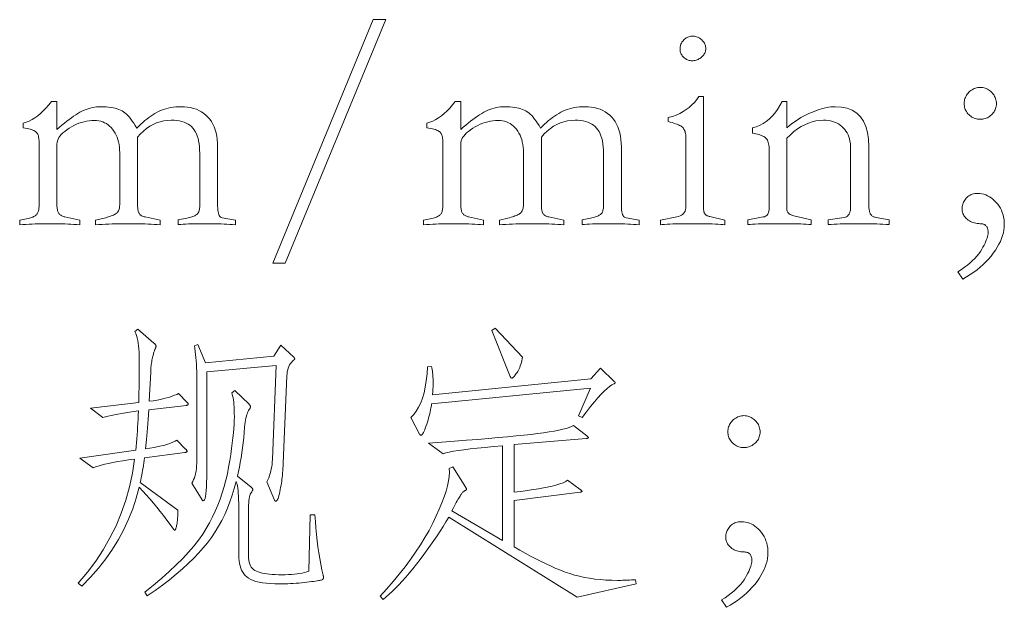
# Model space of a CAD drawing. Extents: x 0 to 1189, y 0 to 841.
# Tile 68 of 132: x 215 to 233, y 69 to 80. Entities that reach past the tile are written whole.
import ezdxf

# ---------------------------------------------------------------- set-up
doc = ezdxf.new("R2010")
doc.units = 0

msp = doc.modelspace()

# ---------------------------------------------------------------- linework, layer by layer
at = {"color": 7, "lineweight": 13}
for points in [[(221.571, 79.572), (221.798, 79.572), (219.982, 75.185), (219.76, 75.185)], [(227.32, 79.276), (227.338, 79.275), (227.355, 79.273), (227.372, 79.27), (227.389, 79.265), (227.406, 79.259), (227.422, 79.251), (227.438, 79.242), (227.453, 79.232), (227.468, 79.22), (227.483, 79.207), (227.497, 79.193), (227.51, 79.179), (227.521, 79.164), (227.531, 79.149), (227.539, 79.133), (227.546, 79.117), (227.551, 79.101), (227.554, 79.084), (227.557, 79.067), (227.557, 79.049), (227.557, 79.032), (227.554, 79.016), (227.55, 79), (227.545, 78.984), (227.538, 78.969), (227.53, 78.954), (227.52, 78.94), (227.508, 78.926), (227.495, 78.912), (227.481, 78.899), (227.465, 78.886), (227.449, 78.875), (227.433, 78.865), (227.417, 78.856), (227.4, 78.849), (227.382, 78.843), (227.365, 78.839), (227.346, 78.835), (227.328, 78.833), (227.309, 78.833), (227.292, 78.833), (227.274, 78.835), (227.258, 78.838), (227.242, 78.843), (227.226, 78.848), (227.211, 78.855), (227.196, 78.864), (227.183, 78.873), (227.169, 78.884), (227.156, 78.896), (227.144, 78.909), (227.133, 78.922), (227.124, 78.936), (227.116, 78.951), (227.109, 78.966), (227.103, 78.981), (227.098, 78.998), (227.095, 79.014), (227.093, 79.031), (227.093, 79.049), (227.093, 79.067), (227.096, 79.084), (227.099, 79.101), (227.104, 79.117), (227.11, 79.133), (227.117, 79.149), (227.126, 79.164), (227.137, 79.179), (227.148, 79.193), (227.161, 79.207), (227.175, 79.22), (227.19, 79.232), (227.204, 79.242), (227.22, 79.251), (227.235, 79.259), (227.251, 79.265), (227.268, 79.27), (227.285, 79.273), (227.302, 79.275)], [(227.9, 75.876), (227.865, 75.88), (227.825, 75.884), (227.779, 75.887), (227.729, 75.89), (227.673, 75.892), (227.613, 75.894), (227.547, 75.896), (227.476, 75.897), (227.401, 75.897), (227.32, 75.897), (227.239, 75.897), (227.163, 75.897), (227.092, 75.896), (227.027, 75.894), (226.966, 75.892), (226.911, 75.89), (226.86, 75.887), (226.815, 75.884), (226.774, 75.88), (226.739, 75.876), (226.739, 75.961), (227.035, 76.019), (227.066, 76.026), (227.094, 76.037), (227.118, 76.049), (227.139, 76.064), (227.157, 76.082), (227.172, 76.102), (227.184, 76.125), (227.192, 76.151), (227.197, 76.178), (227.198, 76.209), (227.198, 77.449), (227.198, 77.474), (227.196, 77.497), (227.193, 77.519), (227.188, 77.54), (227.183, 77.559), (227.176, 77.577), (227.167, 77.593), (227.158, 77.608), (227.147, 77.622), (227.135, 77.634), (227.121, 77.646), (227.105, 77.657), (227.086, 77.668), (227.064, 77.678), (227.04, 77.688), (227.013, 77.698), (226.984, 77.708), (226.953, 77.717), (226.918, 77.726), (226.882, 77.735), (226.882, 77.808), (226.955, 77.829), (227.023, 77.854), (227.088, 77.883), (227.149, 77.915), (227.206, 77.951), (227.259, 77.991), (227.308, 78.035), (227.353, 78.082), (227.394, 78.133), (227.431, 78.189), (227.515, 78.189), (227.515, 76.193), (227.515, 76.178), (227.516, 76.163), (227.517, 76.149), (227.519, 76.136), (227.521, 76.124), (227.524, 76.113), (227.527, 76.103), (227.53, 76.093), (227.534, 76.085), (227.539, 76.077), (227.544, 76.07), (227.55, 76.063), (227.557, 76.057), (227.565, 76.051), (227.574, 76.045), (227.584, 76.04), (227.594, 76.036), (227.606, 76.031), (227.618, 76.028), (227.631, 76.024), (227.9, 75.961)], [(232.499, 78.352), (232.521, 78.351), (232.544, 78.349), (232.566, 78.344), (232.587, 78.338), (232.607, 78.33), (232.627, 78.321), (232.647, 78.31), (232.666, 78.296), (232.684, 78.282), (232.702, 78.265), (232.718, 78.247), (232.733, 78.229), (232.746, 78.21), (232.757, 78.19), (232.767, 78.17), (232.775, 78.149), (232.781, 78.128), (232.785, 78.105), (232.788, 78.083), (232.789, 78.059), (232.788, 78.036), (232.785, 78.013), (232.781, 77.991), (232.775, 77.97), (232.767, 77.95), (232.757, 77.93), (232.746, 77.911), (232.733, 77.893), (232.718, 77.875), (232.702, 77.859), (232.684, 77.843), (232.666, 77.829), (232.647, 77.817), (232.627, 77.806), (232.607, 77.797), (232.586, 77.79), (232.564, 77.784), (232.542, 77.78), (232.519, 77.778), (232.496, 77.777), (232.472, 77.778), (232.45, 77.78), (232.428, 77.784), (232.406, 77.79), (232.386, 77.798), (232.366, 77.807), (232.346, 77.818), (232.328, 77.831), (232.31, 77.845), (232.293, 77.861), (232.277, 77.878), (232.262, 77.896), (232.25, 77.915), (232.239, 77.934), (232.229, 77.954), (232.222, 77.974), (232.216, 77.995), (232.212, 78.017), (232.209, 78.039), (232.208, 78.062), (232.209, 78.085), (232.212, 78.107), (232.216, 78.129), (232.222, 78.15), (232.23, 78.171), (232.24, 78.191), (232.251, 78.21), (232.264, 78.229), (232.279, 78.247), (232.295, 78.265), (232.313, 78.282), (232.331, 78.296), (232.35, 78.31), (232.37, 78.321), (232.39, 78.33), (232.41, 78.338), (232.431, 78.344), (232.453, 78.349), (232.476, 78.351)], [(218.06, 75.966), (218.213, 75.998), (218.238, 76.003), (218.261, 76.009), (218.283, 76.015), (218.303, 76.021), (218.322, 76.027), (218.339, 76.034), (218.355, 76.041), (218.369, 76.048), (218.382, 76.056), (218.393, 76.064), (218.403, 76.072), (218.412, 76.083), (218.42, 76.094), (218.427, 76.108), (218.433, 76.122), (218.437, 76.139), (218.441, 76.157), (218.444, 76.176), (218.445, 76.197), (218.446, 76.219), (218.446, 77.164), (218.444, 77.225), (218.441, 77.282), (218.435, 77.336), (218.426, 77.387), (218.415, 77.434), (218.401, 77.477), (218.385, 77.518), (218.366, 77.555), (218.345, 77.588), (218.322, 77.618), (218.295, 77.645), (218.266, 77.67), (218.235, 77.691), (218.2, 77.71), (218.163, 77.725), (218.122, 77.738), (218.079, 77.748), (218.034, 77.755), (217.985, 77.76), (217.934, 77.761), (217.865, 77.758), (217.798, 77.749), (217.733, 77.733), (217.669, 77.712), (217.608, 77.684), (217.548, 77.651), (217.49, 77.611), (217.434, 77.565), (217.379, 77.513), (217.327, 77.455), (217.327, 76.262), (217.327, 76.24), (217.327, 76.22), (217.328, 76.2), (217.33, 76.182), (217.332, 76.165), (217.334, 76.149), (217.337, 76.134), (217.34, 76.12), (217.344, 76.107), (217.348, 76.095), (217.353, 76.085), (217.359, 76.075), (217.367, 76.065), (217.376, 76.057), (217.387, 76.049), (217.4, 76.041), (217.413, 76.035), (217.429, 76.029), (217.446, 76.023), (217.464, 76.019), (217.733, 75.961), (217.733, 75.876), (217.68, 75.88), (217.626, 75.884), (217.572, 75.887), (217.517, 75.89), (217.461, 75.892), (217.405, 75.894), (217.348, 75.896), (217.29, 75.897), (217.232, 75.897), (217.173, 75.897), (217.111, 75.897), (217.05, 75.897), (216.988, 75.896), (216.928, 75.894), (216.867, 75.892), (216.807, 75.89), (216.748, 75.887), (216.689, 75.884), (216.63, 75.88), (216.572, 75.876), (216.572, 75.961), (216.725, 75.998), (216.753, 76.005), (216.781, 76.013), (216.806, 76.021), (216.83, 76.029), (216.852, 76.037), (216.873, 76.045), (216.892, 76.053), (216.909, 76.062), (216.925, 76.071), (216.939, 76.08), (216.951, 76.089), (216.962, 76.1), (216.972, 76.112), (216.981, 76.126), (216.988, 76.141), (216.994, 76.157), (216.999, 76.175), (217.002, 76.194), (217.004, 76.214), (217.005, 76.235), (217.005, 77.175), (217.003, 77.227), (216.999, 77.276), (216.993, 77.324), (216.984, 77.369), (216.973, 77.413), (216.959, 77.454), (216.942, 77.493), (216.923, 77.53), (216.902, 77.565), (216.878, 77.597), (216.852, 77.627), (216.824, 77.654), (216.795, 77.678), (216.765, 77.699), (216.733, 77.716), (216.699, 77.73), (216.664, 77.741), (216.628, 77.749), (216.59, 77.754), (216.551, 77.756), (216.503, 77.754), (216.456, 77.75), (216.41, 77.743), (216.363, 77.733), (216.318, 77.721), (216.272, 77.705), (216.227, 77.687), (216.182, 77.666), (216.138, 77.642), (216.094, 77.616), (216.052, 77.588), (216.015, 77.56), (215.982, 77.532), (215.954, 77.503), (215.93, 77.475), (215.91, 77.447), (215.895, 77.419), (215.884, 77.39), (215.877, 77.362), (215.875, 77.333), (215.875, 76.256), (215.875, 76.232), (215.876, 76.209), (215.878, 76.188), (215.88, 76.168), (215.883, 76.15), (215.887, 76.133), (215.892, 76.118), (215.897, 76.104), (215.903, 76.092), (215.909, 76.082), (215.916, 76.073), (215.924, 76.064), (215.933, 76.057), (215.943, 76.049), (215.953, 76.043), (215.965, 76.037), (215.977, 76.031), (215.989, 76.026), (216.003, 76.022), (216.017, 76.019), (216.287, 75.961), (216.287, 75.876), (216.234, 75.88), (216.181, 75.884), (216.128, 75.887), (216.075, 75.89), (216.023, 75.892), (215.97, 75.894), (215.917, 75.896), (215.864, 75.897), (215.811, 75.897), (215.759, 75.897), (215.704, 75.897), (215.649, 75.897), (215.594, 75.896), (215.538, 75.894), (215.483, 75.892), (215.427, 75.89), (215.372, 75.887), (215.316, 75.884), (215.26, 75.88), (215.204, 75.876), (215.204, 75.961), (215.357, 75.992), (215.38, 75.998), (215.401, 76.004), (215.42, 76.01), (215.438, 76.017), (215.454, 76.024), (215.469, 76.032), (215.483, 76.04), (215.494, 76.048), (215.505, 76.057), (215.513, 76.066), (215.521, 76.076), (215.527, 76.088), (215.533, 76.101), (215.539, 76.115), (215.543, 76.13), (215.546, 76.146), (215.549, 76.164), (215.551, 76.183), (215.552, 76.203), (215.553, 76.225), (215.553, 77.365), (215.552, 77.391), (215.551, 77.415), (215.548, 77.437), (215.545, 77.457), (215.54, 77.477), (215.535, 77.494), (215.528, 77.51), (215.521, 77.524), (215.512, 77.536), (215.503, 77.547), (215.491, 77.557), (215.477, 77.566), (215.46, 77.575), (215.441, 77.583), (215.419, 77.591), (215.394, 77.599), (215.366, 77.606), (215.336, 77.612), (215.303, 77.618), (215.268, 77.624), (215.268, 77.708), (215.321, 77.724), (215.374, 77.746), (215.426, 77.772), (215.478, 77.804), (215.529, 77.84), (215.579, 77.882), (215.629, 77.928), (215.678, 77.98), (215.727, 78.037), (215.775, 78.099), (215.875, 78.099), (215.875, 77.592), (215.921, 77.633), (215.966, 77.672), (216.01, 77.709), (216.053, 77.743), (216.095, 77.775), (216.135, 77.805), (216.175, 77.833), (216.214, 77.859), (216.252, 77.882), (216.289, 77.903), (216.326, 77.923), (216.363, 77.94), (216.4, 77.955), (216.437, 77.968), (216.475, 77.979), (216.513, 77.988), (216.551, 77.995), (216.589, 78), (216.628, 78.003), (216.667, 78.004), (216.715, 78.003), (216.761, 78.001), (216.805, 77.997), (216.847, 77.992), (216.886, 77.985), (216.923, 77.977), (216.957, 77.968), (216.989, 77.956), (217.019, 77.944), (217.047, 77.93), (217.073, 77.913), (217.1, 77.894), (217.126, 77.871), (217.152, 77.845), (217.179, 77.815), (217.205, 77.782), (217.232, 77.746), (217.258, 77.707), (217.284, 77.664), (217.311, 77.618), (217.347, 77.655), (217.383, 77.689), (217.419, 77.722), (217.456, 77.753), (217.492, 77.782), (217.529, 77.81), (217.566, 77.836), (217.603, 77.86), (217.64, 77.883), (217.678, 77.903), (217.716, 77.923), (217.755, 77.94), (217.795, 77.955), (217.836, 77.968), (217.879, 77.979), (217.922, 77.988), (217.967, 77.995), (218.013, 78), (218.06, 78.003), (218.108, 78.004), (218.169, 78.002), (218.227, 77.996), (218.282, 77.987), (218.335, 77.974), (218.385, 77.957), (218.432, 77.936), (218.477, 77.912), (218.518, 77.884), (218.557, 77.852), (218.594, 77.816), (218.627, 77.777), (218.656, 77.735), (218.682, 77.689), (218.705, 77.641), (218.724, 77.589), (218.74, 77.534), (218.752, 77.475), (218.761, 77.413), (218.766, 77.349), (218.768, 77.281), (218.768, 76.214), (218.769, 76.177), (218.771, 76.143), (218.775, 76.113), (218.781, 76.087), (218.789, 76.064), (218.798, 76.044), (218.809, 76.029), (218.822, 76.017), (218.836, 76.008), (218.852, 76.003), (219.09, 75.961), (219.09, 75.876), (219.037, 75.88), (218.985, 75.884), (218.934, 75.887), (218.883, 75.89), (218.832, 75.892), (218.783, 75.894), (218.733, 75.896), (218.684, 75.897), (218.636, 75.897), (218.588, 75.897), (218.526, 75.897), (218.466, 75.897), (218.408, 75.896), (218.352, 75.895), (218.298, 75.893), (218.246, 75.892), (218.197, 75.89), (218.149, 75.887), (218.104, 75.885), (218.06, 75.882)], [(225.33, 75.966), (225.483, 75.998), (225.507, 76.003), (225.53, 76.009), (225.552, 76.015), (225.572, 76.021), (225.591, 76.027), (225.608, 76.034), (225.624, 76.041), (225.638, 76.048), (225.651, 76.056), (225.662, 76.064), (225.672, 76.072), (225.681, 76.083), (225.689, 76.094), (225.696, 76.108), (225.702, 76.122), (225.706, 76.139), (225.71, 76.157), (225.713, 76.176), (225.714, 76.197), (225.715, 76.219), (225.715, 77.164), (225.714, 77.225), (225.71, 77.282), (225.704, 77.336), (225.695, 77.387), (225.684, 77.434), (225.67, 77.477), (225.654, 77.518), (225.636, 77.555), (225.614, 77.588), (225.591, 77.618), (225.565, 77.645), (225.536, 77.67), (225.504, 77.691), (225.469, 77.71), (225.432, 77.725), (225.392, 77.738), (225.349, 77.748), (225.303, 77.755), (225.254, 77.76), (225.203, 77.761), (225.134, 77.758), (225.067, 77.749), (225.002, 77.733), (224.939, 77.712), (224.877, 77.684), (224.817, 77.651), (224.759, 77.611), (224.703, 77.565), (224.648, 77.513), (224.596, 77.455), (224.596, 76.262), (224.596, 76.24), (224.597, 76.22), (224.598, 76.2), (224.599, 76.182), (224.601, 76.165), (224.603, 76.149), (224.606, 76.134), (224.609, 76.12), (224.613, 76.107), (224.617, 76.095), (224.622, 76.085), (224.628, 76.075), (224.636, 76.065), (224.646, 76.057), (224.656, 76.049), (224.669, 76.041), (224.683, 76.035), (224.698, 76.029), (224.715, 76.023), (224.733, 76.019), (225.002, 75.961), (225.002, 75.876), (224.949, 75.88), (224.895, 75.884), (224.841, 75.887), (224.786, 75.89), (224.73, 75.892), (224.674, 75.894), (224.617, 75.896), (224.56, 75.897), (224.501, 75.897), (224.443, 75.897), (224.381, 75.897), (224.319, 75.897), (224.258, 75.896), (224.197, 75.894), (224.137, 75.892), (224.077, 75.89), (224.017, 75.887), (223.958, 75.884), (223.899, 75.88), (223.841, 75.876), (223.841, 75.961), (223.994, 75.998), (224.023, 76.005), (224.05, 76.013), (224.075, 76.021), (224.099, 76.029), (224.121, 76.037), (224.142, 76.045), (224.161, 76.053), (224.178, 76.062), (224.194, 76.071), (224.208, 76.08), (224.22, 76.089), (224.232, 76.1), (224.241, 76.112), (224.25, 76.126), (224.257, 76.141), (224.263, 76.157), (224.268, 76.175), (224.271, 76.194), (224.273, 76.214), (224.274, 76.235), (224.274, 77.175), (224.273, 77.227), (224.269, 77.276), (224.262, 77.324), (224.253, 77.369), (224.242, 77.413), (224.228, 77.454), (224.212, 77.493), (224.193, 77.53), (224.171, 77.565), (224.147, 77.597), (224.121, 77.627), (224.093, 77.654), (224.064, 77.678), (224.034, 77.699), (224.002, 77.716), (223.968, 77.73), (223.933, 77.741), (223.897, 77.749), (223.859, 77.754), (223.82, 77.756), (223.772, 77.754), (223.725, 77.75), (223.679, 77.743), (223.633, 77.733), (223.587, 77.721), (223.541, 77.705), (223.496, 77.687), (223.451, 77.666), (223.407, 77.642), (223.363, 77.616), (223.321, 77.588), (223.284, 77.56), (223.251, 77.532), (223.223, 77.503), (223.199, 77.475), (223.179, 77.447), (223.164, 77.419), (223.153, 77.39), (223.146, 77.362), (223.144, 77.333), (223.144, 76.256), (223.144, 76.232), (223.145, 76.209), (223.147, 76.188), (223.15, 76.168), (223.153, 76.15), (223.156, 76.133), (223.161, 76.118), (223.166, 76.104), (223.172, 76.092), (223.178, 76.082), (223.186, 76.073), (223.194, 76.064), (223.203, 76.057), (223.212, 76.049), (223.223, 76.043), (223.234, 76.037), (223.246, 76.031), (223.259, 76.026), (223.272, 76.022), (223.287, 76.019), (223.556, 75.961), (223.556, 75.876), (223.503, 75.88), (223.45, 75.884), (223.397, 75.887), (223.345, 75.89), (223.292, 75.892), (223.239, 75.894), (223.186, 75.896), (223.133, 75.897), (223.081, 75.897), (223.028, 75.897), (222.973, 75.897), (222.918, 75.897), (222.863, 75.896), (222.807, 75.894), (222.752, 75.892), (222.697, 75.89), (222.641, 75.887), (222.585, 75.884), (222.53, 75.88), (222.474, 75.876), (222.474, 75.961), (222.627, 75.992), (222.649, 75.998), (222.67, 76.004), (222.689, 76.01), (222.707, 76.017), (222.724, 76.024), (222.739, 76.032), (222.752, 76.04), (222.764, 76.048), (222.774, 76.057), (222.782, 76.066), (222.79, 76.076), (222.797, 76.088), (222.803, 76.101), (222.808, 76.115), (222.812, 76.13), (222.816, 76.146), (222.818, 76.164), (222.82, 76.183), (222.822, 76.203), (222.822, 76.225), (222.822, 77.365), (222.822, 77.391), (222.82, 77.415), (222.818, 77.437), (222.814, 77.457), (222.809, 77.477), (222.804, 77.494), (222.797, 77.51), (222.79, 77.524), (222.781, 77.536), (222.772, 77.547), (222.76, 77.557), (222.746, 77.566), (222.73, 77.575), (222.71, 77.583), (222.688, 77.591), (222.663, 77.599), (222.636, 77.606), (222.605, 77.612), (222.573, 77.618), (222.537, 77.624), (222.537, 77.708), (222.59, 77.724), (222.643, 77.746), (222.696, 77.772), (222.747, 77.804), (222.798, 77.84), (222.849, 77.882), (222.898, 77.928), (222.947, 77.98), (222.996, 78.037), (223.044, 78.099), (223.144, 78.099), (223.144, 77.592), (223.19, 77.633), (223.235, 77.672), (223.279, 77.709), (223.322, 77.743), (223.364, 77.775), (223.405, 77.805), (223.445, 77.833), (223.484, 77.859), (223.522, 77.882), (223.558, 77.903), (223.595, 77.923), (223.632, 77.94), (223.669, 77.955), (223.706, 77.968), (223.744, 77.979), (223.782, 77.988), (223.82, 77.995), (223.858, 78), (223.897, 78.003), (223.936, 78.004), (223.984, 78.003), (224.031, 78.001), (224.074, 77.997), (224.116, 77.992), (224.155, 77.985), (224.192, 77.977), (224.226, 77.968), (224.259, 77.956), (224.288, 77.944), (224.316, 77.93), (224.342, 77.913), (224.369, 77.894), (224.395, 77.871), (224.422, 77.845), (224.448, 77.815), (224.474, 77.782), (224.501, 77.746), (224.527, 77.707), (224.554, 77.664), (224.58, 77.618), (224.616, 77.655), (224.652, 77.689), (224.688, 77.722), (224.725, 77.753), (224.761, 77.782), (224.798, 77.81), (224.835, 77.836), (224.872, 77.86), (224.909, 77.883), (224.947, 77.903), (224.985, 77.923), (225.024, 77.94), (225.064, 77.955), (225.106, 77.968), (225.148, 77.979), (225.192, 77.988), (225.236, 77.995), (225.282, 78), (225.329, 78.003), (225.377, 78.004), (225.438, 78.002), (225.496, 77.996), (225.552, 77.987), (225.604, 77.974), (225.654, 77.957), (225.701, 77.936), (225.746, 77.912), (225.788, 77.884), (225.827, 77.852), (225.863, 77.816), (225.896, 77.777), (225.925, 77.735), (225.952, 77.689), (225.974, 77.641), (225.993, 77.589), (226.009, 77.534), (226.021, 77.475), (226.03, 77.413), (226.035, 77.349), (226.037, 77.281), (226.037, 76.214), (226.038, 76.177), (226.04, 76.143), (226.045, 76.113), (226.05, 76.087), (226.058, 76.064), (226.067, 76.044), (226.078, 76.029), (226.091, 76.017), (226.105, 76.008), (226.121, 76.003), (226.359, 75.961), (226.359, 75.876), (226.306, 75.88), (226.254, 75.884), (226.203, 75.887), (226.152, 75.89), (226.102, 75.892), (226.052, 75.894), (226.002, 75.896), (225.954, 75.897), (225.905, 75.897), (225.857, 75.897), (225.795, 75.897), (225.735, 75.897), (225.677, 75.896), (225.621, 75.895), (225.567, 75.893), (225.515, 75.892), (225.466, 75.89), (225.418, 75.887), (225.373, 75.885), (225.33, 75.882)], [(230.857, 75.882), (230.802, 75.885), (230.747, 75.887), (230.692, 75.89), (230.637, 75.892), (230.582, 75.893), (230.527, 75.895), (230.472, 75.896), (230.418, 75.897), (230.363, 75.897), (230.308, 75.897), (230.253, 75.897), (230.198, 75.897), (230.143, 75.896), (230.088, 75.895), (230.033, 75.893), (229.978, 75.892), (229.923, 75.89), (229.868, 75.887), (229.814, 75.885), (229.759, 75.882), (229.759, 75.966), (230.049, 76.008), (230.071, 76.013), (230.091, 76.022), (230.108, 76.033), (230.123, 76.049), (230.136, 76.068), (230.147, 76.09), (230.155, 76.116), (230.161, 76.145), (230.164, 76.178), (230.165, 76.214), (230.165, 77.254), (230.164, 77.3), (230.16, 77.343), (230.153, 77.385), (230.144, 77.425), (230.132, 77.463), (230.118, 77.499), (230.1, 77.533), (230.081, 77.565), (230.058, 77.595), (230.033, 77.624), (230.006, 77.65), (229.977, 77.673), (229.945, 77.694), (229.912, 77.712), (229.877, 77.727), (229.841, 77.739), (229.802, 77.749), (229.761, 77.755), (229.719, 77.76), (229.674, 77.761), (229.607, 77.758), (229.54, 77.748), (229.473, 77.732), (229.406, 77.709), (229.34, 77.68), (229.274, 77.645), (229.209, 77.603), (229.144, 77.555), (229.079, 77.5), (229.014, 77.439), (229.014, 76.156), (229.016, 76.14), (229.019, 76.124), (229.026, 76.11), (229.035, 76.097), (229.046, 76.085), (229.06, 76.074), (229.076, 76.064), (229.095, 76.055), (229.117, 76.047), (229.141, 76.04), (229.452, 75.966), (229.452, 75.882), (229.412, 75.885), (229.367, 75.887), (229.319, 75.89), (229.268, 75.892), (229.212, 75.893), (229.153, 75.895), (229.091, 75.896), (229.025, 75.897), (228.956, 75.897), (228.882, 75.897), (228.809, 75.897), (228.74, 75.897), (228.674, 75.896), (228.611, 75.895), (228.552, 75.893), (228.497, 75.892), (228.446, 75.89), (228.398, 75.887), (228.353, 75.885), (228.312, 75.882), (228.312, 75.966), (228.592, 76.019), (228.612, 76.023), (228.63, 76.03), (228.646, 76.04), (228.66, 76.052), (228.671, 76.066), (228.681, 76.083), (228.688, 76.103), (228.693, 76.125), (228.697, 76.15), (228.698, 76.177), (228.698, 77.222), (228.697, 77.254), (228.695, 77.284), (228.692, 77.311), (228.687, 77.336), (228.681, 77.36), (228.674, 77.381), (228.665, 77.4), (228.655, 77.417), (228.644, 77.432), (228.632, 77.444), (228.617, 77.455), (228.601, 77.466), (228.583, 77.476), (228.562, 77.486), (228.54, 77.494), (228.515, 77.502), (228.489, 77.51), (228.46, 77.517), (228.429, 77.523), (228.397, 77.529), (228.397, 77.624), (228.463, 77.643), (228.526, 77.668), (228.587, 77.7), (228.644, 77.738), (228.699, 77.782), (228.751, 77.833), (228.8, 77.89), (228.846, 77.953), (228.889, 78.023), (228.93, 78.099), (229.014, 78.099), (229.014, 77.624), (229.055, 77.658), (229.096, 77.691), (229.138, 77.722), (229.182, 77.752), (229.225, 77.78), (229.27, 77.807), (229.316, 77.833), (229.362, 77.857), (229.41, 77.88), (229.458, 77.901), (229.506, 77.92), (229.553, 77.938), (229.598, 77.953), (229.643, 77.967), (229.686, 77.978), (229.728, 77.987), (229.769, 77.994), (229.809, 78), (229.848, 78.003), (229.885, 78.004), (230.001, 77.997), (230.104, 77.975), (230.195, 77.939), (230.274, 77.888), (230.341, 77.823), (230.395, 77.743), (230.438, 77.649), (230.468, 77.541), (230.486, 77.418), (230.492, 77.281), (230.492, 76.23), (230.493, 76.21), (230.494, 76.192), (230.495, 76.174), (230.497, 76.157), (230.499, 76.142), (230.502, 76.127), (230.505, 76.113), (230.509, 76.1), (230.514, 76.088), (230.519, 76.077), (230.525, 76.067), (230.532, 76.057), (230.539, 76.049), (230.548, 76.041), (230.558, 76.033), (230.57, 76.027), (230.582, 76.021), (230.595, 76.016), (230.609, 76.012), (230.624, 76.008), (230.857, 75.966)], [(232.097, 75.032), (232.158, 75.072), (232.214, 75.112), (232.267, 75.152), (232.315, 75.193), (232.36, 75.233), (232.401, 75.273), (232.438, 75.314), (232.471, 75.354), (232.5, 75.395), (232.525, 75.436), (232.547, 75.475), (232.567, 75.512), (232.584, 75.547), (232.599, 75.58), (232.612, 75.611), (232.622, 75.639), (232.631, 75.666), (232.636, 75.69), (232.64, 75.712), (232.641, 75.731), (232.641, 75.749), (232.639, 75.766), (232.637, 75.782), (232.635, 75.796), (232.631, 75.81), (232.627, 75.822), (232.622, 75.833), (232.616, 75.843), (232.609, 75.853), (232.601, 75.86), (232.593, 75.868), (232.585, 75.874), (232.576, 75.879), (232.566, 75.884), (232.556, 75.888), (232.545, 75.892), (232.534, 75.894), (232.523, 75.896), (232.511, 75.897), (232.499, 75.897), (232.47, 75.898), (232.443, 75.901), (232.417, 75.905), (232.393, 75.91), (232.368, 75.917), (232.346, 75.926), (232.324, 75.936), (232.303, 75.948), (232.283, 75.962), (232.264, 75.977), (232.246, 75.993), (232.23, 76.009), (232.216, 76.027), (232.204, 76.045), (232.194, 76.063), (232.186, 76.082), (232.18, 76.102), (232.175, 76.122), (232.172, 76.143), (232.171, 76.164), (232.172, 76.185), (232.174, 76.206), (232.178, 76.227), (232.183, 76.247), (232.19, 76.266), (232.198, 76.285), (232.207, 76.304), (232.219, 76.322), (232.231, 76.34), (232.245, 76.357), (232.26, 76.373), (232.277, 76.387), (232.295, 76.4), (232.314, 76.411), (232.334, 76.42), (232.355, 76.428), (232.377, 76.434), (232.401, 76.438), (232.425, 76.44), (232.451, 76.441), (232.489, 76.44), (232.525, 76.435), (232.561, 76.427), (232.596, 76.415), (232.63, 76.401), (232.663, 76.383), (232.695, 76.362), (232.726, 76.338), (232.757, 76.311), (232.786, 76.28), (232.814, 76.247), (232.838, 76.213), (232.86, 76.176), (232.879, 76.139), (232.895, 76.099), (232.908, 76.058), (232.918, 76.016), (232.926, 75.972), (232.93, 75.926), (232.931, 75.879), (232.929, 75.831), (232.923, 75.782), (232.914, 75.732), (232.9, 75.682), (232.882, 75.631), (232.86, 75.579), (232.834, 75.527), (232.805, 75.474), (232.771, 75.421), (232.733, 75.367), (232.692, 75.313), (232.648, 75.261), (232.601, 75.211), (232.55, 75.162), (232.497, 75.114), (232.44, 75.068), (232.38, 75.024), (232.317, 74.981), (232.251, 74.94), (232.182, 74.9)], [(218.219, 72.677), (218.223, 72.673), (218.226, 72.669), (218.229, 72.665), (218.232, 72.662), (218.235, 72.658), (218.236, 72.655), (218.238, 72.652), (218.239, 72.649), (218.24, 72.646), (218.24, 72.643), (218.24, 72.64), (218.239, 72.638), (218.237, 72.636), (218.235, 72.634), (218.232, 72.632), (218.228, 72.63), (218.224, 72.628), (218.22, 72.627), (218.214, 72.626), (218.208, 72.624), (217.527, 72.545), (217.522, 72.457), (217.516, 72.374), (217.511, 72.294), (217.505, 72.218), (217.499, 72.145), (217.494, 72.077), (217.488, 72.013), (217.482, 71.952), (217.475, 71.896), (217.469, 71.843), (217.55, 71.855), (217.625, 71.868), (217.695, 71.881), (217.76, 71.896), (217.819, 71.91), (217.873, 71.926), (217.921, 71.943), (217.964, 71.96), (218.002, 71.978), (218.034, 71.996), (218.192, 71.838), (218.197, 71.833), (218.202, 71.828), (218.206, 71.823), (218.209, 71.818), (218.212, 71.814), (218.214, 71.81), (218.216, 71.806), (218.218, 71.802), (218.218, 71.799), (218.219, 71.796), (218.218, 71.793), (218.217, 71.79), (218.215, 71.787), (218.212, 71.785), (218.208, 71.782), (218.204, 71.78), (218.198, 71.779), (218.192, 71.777), (218.184, 71.776), (218.176, 71.775), (217.453, 71.679), (217.447, 71.634), (217.44, 71.589), (217.433, 71.544), (217.425, 71.5), (217.418, 71.455), (217.41, 71.411), (217.401, 71.367), (217.392, 71.323), (217.383, 71.279), (217.374, 71.236), (218.05, 70.735), (218.051, 70.705), (218.051, 70.677), (218.051, 70.65), (218.05, 70.623), (218.048, 70.597), (218.047, 70.572), (218.044, 70.548), (218.041, 70.525), (218.038, 70.503), (218.034, 70.481), (218.03, 70.461), (218.026, 70.443), (218.022, 70.427), (218.018, 70.414), (218.015, 70.402), (218.011, 70.392), (218.008, 70.385), (218.005, 70.38), (218.002, 70.377), (218, 70.376), (217.997, 70.376), (217.994, 70.376), (217.991, 70.377), (217.989, 70.379), (217.986, 70.381), (217.983, 70.383), (217.98, 70.386), (217.977, 70.389), (217.974, 70.393), (217.971, 70.397), (217.913, 70.478), (217.855, 70.559), (217.795, 70.638), (217.735, 70.715), (217.674, 70.791), (217.611, 70.866), (217.548, 70.94), (217.484, 71.012), (217.419, 71.082), (217.353, 71.152), (217.302, 70.955), (217.239, 70.763), (217.165, 70.574), (217.079, 70.39), (216.982, 70.209), (216.873, 70.033), (216.753, 69.86), (216.621, 69.692), (216.478, 69.528), (216.324, 69.367), (216.26, 69.425), (216.423, 69.618), (216.573, 69.817), (216.708, 70.023), (216.83, 70.236), (216.939, 70.456), (217.033, 70.683), (217.114, 70.916), (217.181, 71.157), (217.234, 71.404), (217.274, 71.658), (217.165, 71.643), (217.063, 71.627), (216.97, 71.611), (216.884, 71.595), (216.805, 71.579), (216.735, 71.563), (216.672, 71.548), (216.617, 71.532), (216.569, 71.516), (216.529, 71.5), (216.287, 71.674), (217.295, 71.817), (217.301, 71.885), (217.307, 71.953), (217.312, 72.022), (217.318, 72.092), (217.323, 72.163), (217.327, 72.234), (217.331, 72.305), (217.335, 72.378), (217.339, 72.451), (217.342, 72.524), (217.26, 72.513), (217.182, 72.501), (217.108, 72.489), (217.037, 72.478), (216.972, 72.466), (216.91, 72.454), (216.852, 72.443), (216.798, 72.431), (216.749, 72.42), (216.704, 72.408), (216.482, 72.577), (217.348, 72.677), (217.35, 72.768), (217.351, 72.856), (217.353, 72.941), (217.354, 73.023), (217.356, 73.103), (217.357, 73.18), (217.357, 73.254), (217.358, 73.326), (217.358, 73.395), (217.358, 73.461), (217.357, 73.525), (217.355, 73.585), (217.351, 73.642), (217.346, 73.696), (217.338, 73.747), (217.33, 73.795), (217.319, 73.839), (217.308, 73.881), (217.294, 73.919), (217.279, 73.955), (217.332, 73.997), (217.622, 73.744), (217.629, 73.737), (217.635, 73.731), (217.641, 73.726), (217.646, 73.72), (217.65, 73.715), (217.653, 73.709), (217.656, 73.704), (217.658, 73.7), (217.659, 73.695), (217.659, 73.691), (217.659, 73.686), (217.658, 73.682), (217.657, 73.676), (217.656, 73.671), (217.654, 73.664), (217.652, 73.658), (217.649, 73.651), (217.646, 73.644), (217.642, 73.636), (217.638, 73.627), (217.634, 73.618), (217.629, 73.607), (217.625, 73.595), (217.62, 73.581), (217.616, 73.565), (217.611, 73.547), (217.606, 73.528), (217.601, 73.508), (217.596, 73.485), (217.59, 73.461), (217.585, 73.436), (217.581, 73.412), (217.577, 73.387), (217.574, 73.363), (217.571, 73.339), (217.568, 73.315), (217.566, 73.291), (217.565, 73.268), (217.564, 73.244), (217.564, 73.221), (217.538, 72.698), (217.61, 72.709), (217.677, 72.721), (217.74, 72.733), (217.8, 72.746), (217.854, 72.76), (217.905, 72.775), (217.952, 72.79), (217.994, 72.806), (218.032, 72.823), (218.066, 72.841)], [(224.258, 73.495), (224.251, 73.46), (224.244, 73.427), (224.236, 73.395), (224.227, 73.365), (224.217, 73.336), (224.207, 73.309), (224.195, 73.283), (224.184, 73.259), (224.171, 73.237), (224.158, 73.216), (224.144, 73.197), (224.132, 73.18), (224.121, 73.165), (224.11, 73.151), (224.101, 73.14), (224.092, 73.131), (224.085, 73.124), (224.078, 73.119), (224.073, 73.116), (224.068, 73.115), (224.064, 73.116), (224.06, 73.116), (224.056, 73.118), (224.053, 73.12), (224.049, 73.122), (224.046, 73.125), (224.043, 73.128), (224.041, 73.132), (224.038, 73.137), (224.036, 73.142), (223.704, 73.971), (223.762, 74.013)], [(220.14, 73.49), (220.143, 73.487), (220.146, 73.484), (220.148, 73.481), (220.15, 73.478), (220.152, 73.476), (220.154, 73.473), (220.155, 73.471), (220.155, 73.468), (220.156, 73.466), (220.156, 73.464), (220.156, 73.462), (220.155, 73.459), (220.154, 73.457), (220.153, 73.455), (220.151, 73.452), (220.148, 73.449), (220.146, 73.446), (220.143, 73.444), (220.139, 73.441), (220.135, 73.437), (220.114, 73.419), (220.095, 73.399), (220.077, 73.377), (220.062, 73.352), (220.049, 73.325), (220.038, 73.296), (220.029, 73.265), (220.022, 73.231), (220.017, 73.196), (220.014, 73.158), (219.94, 71.442), (219.938, 71.416), (219.936, 71.388), (219.933, 71.359), (219.93, 71.327), (219.926, 71.295), (219.921, 71.26), (219.915, 71.224), (219.909, 71.187), (219.902, 71.148), (219.895, 71.107), (219.887, 71.067), (219.879, 71.032), (219.871, 71), (219.863, 70.973), (219.855, 70.95), (219.846, 70.932), (219.838, 70.917), (219.83, 70.907), (219.821, 70.9), (219.813, 70.898), (219.811, 70.898), (219.809, 70.899), (219.807, 70.9), (219.805, 70.902), (219.802, 70.903), (219.8, 70.906), (219.798, 70.909), (219.796, 70.912), (219.794, 70.915), (219.792, 70.919), (219.655, 71.247), (219.672, 71.284), (219.687, 71.322), (219.701, 71.36), (219.714, 71.399), (219.725, 71.439), (219.734, 71.48), (219.741, 71.521), (219.748, 71.562), (219.752, 71.605), (219.755, 71.648), (219.824, 73.342), (218.572, 73.226), (218.572, 71.421), (218.572, 71.323), (218.57, 71.235), (218.567, 71.157), (218.562, 71.09), (218.557, 71.033), (218.55, 70.986), (218.541, 70.95), (218.532, 70.924), (218.521, 70.909), (218.509, 70.903), (218.507, 70.904), (218.505, 70.904), (218.503, 70.905), (218.501, 70.907), (218.499, 70.909), (218.496, 70.911), (218.494, 70.914), (218.492, 70.917), (218.49, 70.921), (218.488, 70.925), (218.303, 71.225), (218.32, 71.255), (218.335, 71.288), (218.349, 71.322), (218.361, 71.36), (218.37, 71.4), (218.379, 71.442), (218.385, 71.487), (218.389, 71.535), (218.392, 71.585), (218.393, 71.637), (218.393, 73.1), (218.393, 73.169), (218.391, 73.237), (218.389, 73.302), (218.386, 73.365), (218.382, 73.426), (218.378, 73.484), (218.372, 73.54), (218.366, 73.595), (218.359, 73.646), (218.351, 73.696), (218.414, 73.722), (218.551, 73.39), (219.781, 73.511), (219.908, 73.707)], [(225.91, 73.057), (225.913, 73.054), (225.916, 73.051), (225.918, 73.048), (225.92, 73.045), (225.922, 73.043), (225.924, 73.04), (225.925, 73.038), (225.925, 73.035), (225.926, 73.033), (225.926, 73.031), (225.926, 73.029), (225.925, 73.027), (225.924, 73.025), (225.922, 73.022), (225.919, 73.02), (225.917, 73.018), (225.913, 73.016), (225.909, 73.014), (225.905, 73.012), (225.9, 73.01), (225.865, 72.992), (225.825, 72.965), (225.78, 72.929), (225.73, 72.883), (225.675, 72.828), (225.616, 72.763), (225.552, 72.688), (225.482, 72.604), (225.408, 72.511), (225.33, 72.408), (225.266, 72.434), (225.483, 72.936), (222.621, 72.651), (222.616, 72.617), (222.609, 72.582), (222.602, 72.547), (222.594, 72.511), (222.586, 72.475), (222.576, 72.438), (222.566, 72.4), (222.556, 72.362), (222.544, 72.323), (222.532, 72.284), (222.519, 72.246), (222.507, 72.213), (222.496, 72.183), (222.485, 72.157), (222.475, 72.135), (222.465, 72.118), (222.456, 72.104), (222.447, 72.094), (222.439, 72.088), (222.431, 72.086), (222.428, 72.086), (222.425, 72.087), (222.422, 72.088), (222.42, 72.089), (222.417, 72.091), (222.414, 72.094), (222.412, 72.096), (222.409, 72.099), (222.407, 72.103), (222.405, 72.107), (222.247, 72.408), (222.298, 72.46), (222.345, 72.521), (222.387, 72.59), (222.424, 72.668), (222.456, 72.755), (222.484, 72.851), (222.507, 72.955), (222.525, 73.069), (222.539, 73.191), (222.548, 73.321), (222.621, 73.327), (222.626, 73.298), (222.631, 73.27), (222.635, 73.242), (222.638, 73.214), (222.641, 73.187), (222.644, 73.159), (222.645, 73.132), (222.647, 73.105), (222.648, 73.079), (222.648, 73.052), (222.648, 73.026), (222.647, 73), (222.647, 72.975), (222.646, 72.951), (222.645, 72.927), (222.644, 72.903), (222.643, 72.88), (222.641, 72.858), (222.639, 72.836), (222.637, 72.814), (225.488, 73.1), (225.662, 73.295)], [(220.52, 70.655), (220.528, 70.534), (220.536, 70.416), (220.547, 70.3), (220.559, 70.187), (220.573, 70.077), (220.589, 69.97), (220.606, 69.865), (220.625, 69.763), (220.646, 69.664), (220.668, 69.568), (220.669, 69.563), (220.67, 69.557), (220.671, 69.552), (220.672, 69.547), (220.672, 69.542), (220.673, 69.537), (220.673, 69.532), (220.673, 69.527), (220.673, 69.522), (220.673, 69.518), (220.673, 69.513), (220.672, 69.509), (220.671, 69.504), (220.668, 69.5), (220.666, 69.497), (220.662, 69.493), (220.658, 69.49), (220.653, 69.486), (220.648, 69.484), (220.642, 69.481), (220.633, 69.478), (220.621, 69.475), (220.604, 69.471), (220.584, 69.468), (220.559, 69.464), (220.53, 69.459), (220.497, 69.455), (220.459, 69.45), (220.418, 69.444), (220.373, 69.439), (220.325, 69.433), (220.277, 69.428), (220.229, 69.424), (220.18, 69.42), (220.131, 69.417), (220.082, 69.414), (220.032, 69.412), (219.982, 69.411), (219.932, 69.41), (219.882, 69.41), (219.796, 69.411), (219.716, 69.414), (219.642, 69.421), (219.575, 69.429), (219.513, 69.441), (219.457, 69.454), (219.407, 69.47), (219.363, 69.489), (219.325, 69.51), (219.293, 69.534), (219.265, 69.56), (219.241, 69.589), (219.219, 69.621), (219.2, 69.656), (219.184, 69.694), (219.171, 69.735), (219.161, 69.778), (219.154, 69.825), (219.149, 69.874), (219.148, 69.927), (219.148, 70.793), (219.147, 70.864), (219.146, 70.929), (219.144, 70.989), (219.14, 71.043), (219.136, 71.092), (219.131, 71.135), (219.125, 71.173), (219.117, 71.205), (219.109, 71.231), (219.1, 71.252), (219.068, 71.127), (219.031, 71.005), (218.99, 70.887), (218.944, 70.772), (218.895, 70.66), (218.842, 70.552), (218.784, 70.446), (218.722, 70.345), (218.656, 70.246), (218.586, 70.151), (218.51, 70.058), (218.426, 69.963), (218.336, 69.869), (218.238, 69.774), (218.134, 69.678), (218.021, 69.582), (217.902, 69.485), (217.776, 69.388), (217.642, 69.291), (217.501, 69.193), (217.459, 69.262), (217.615, 69.388), (217.761, 69.512), (217.897, 69.633), (218.023, 69.752), (218.139, 69.867), (218.244, 69.981), (218.34, 70.091), (218.425, 70.199), (218.5, 70.305), (218.564, 70.407), (218.622, 70.51), (218.676, 70.614), (218.726, 70.72), (218.772, 70.827), (218.814, 70.937), (218.852, 71.049), (218.886, 71.162), (218.917, 71.277), (218.943, 71.394), (218.966, 71.513), (218.985, 71.63), (219.003, 71.741), (219.018, 71.847), (219.032, 71.946), (219.043, 72.04), (219.052, 72.128), (219.059, 72.21), (219.065, 72.286), (219.068, 72.357), (219.069, 72.421), (219.068, 72.481), (219.067, 72.537), (219.064, 72.59), (219.061, 72.638), (219.057, 72.683), (219.052, 72.724), (219.045, 72.762), (219.038, 72.795), (219.03, 72.825), (219.021, 72.851), (219.079, 72.894), (219.333, 72.646), (219.338, 72.64), (219.342, 72.635), (219.346, 72.63), (219.349, 72.626), (219.352, 72.621), (219.355, 72.617), (219.357, 72.612), (219.358, 72.608), (219.359, 72.604), (219.359, 72.601), (219.359, 72.597), (219.358, 72.593), (219.357, 72.588), (219.356, 72.584), (219.354, 72.579), (219.351, 72.574), (219.349, 72.568), (219.345, 72.563), (219.342, 72.557), (219.338, 72.551), (219.326, 72.532), (219.314, 72.511), (219.304, 72.487), (219.294, 72.459), (219.285, 72.429), (219.277, 72.396), (219.27, 72.36), (219.264, 72.321), (219.258, 72.279), (219.253, 72.234), (219.245, 72.137), (219.237, 72.041), (219.226, 71.948), (219.215, 71.857), (219.203, 71.768), (219.19, 71.681), (219.176, 71.596), (219.16, 71.512), (219.144, 71.431), (219.127, 71.352), (219.37, 71.152), (219.376, 71.146), (219.381, 71.141), (219.386, 71.137), (219.39, 71.132), (219.393, 71.128), (219.396, 71.124), (219.398, 71.12), (219.4, 71.116), (219.401, 71.113), (219.401, 71.109), (219.401, 71.106), (219.4, 71.102), (219.399, 71.098), (219.397, 71.093), (219.395, 71.088), (219.392, 71.083), (219.388, 71.077), (219.384, 71.07), (219.38, 71.064), (219.375, 71.057), (219.365, 71.042), (219.356, 71.023), (219.348, 71.001), (219.341, 70.975), (219.335, 70.944), (219.33, 70.91), (219.327, 70.872), (219.324, 70.83), (219.323, 70.784), (219.322, 70.735), (219.322, 69.911), (219.323, 69.87), (219.328, 69.832), (219.335, 69.798), (219.345, 69.766), (219.358, 69.737), (219.374, 69.711), (219.393, 69.688), (219.415, 69.668), (219.44, 69.651), (219.467, 69.636), (219.498, 69.624), (219.532, 69.614), (219.569, 69.604), (219.61, 69.596), (219.654, 69.589), (219.701, 69.583), (219.752, 69.579), (219.806, 69.576), (219.863, 69.574), (219.924, 69.573), (219.985, 69.574), (220.043, 69.576), (220.098, 69.579), (220.151, 69.583), (220.201, 69.589), (220.248, 69.596), (220.293, 69.604), (220.334, 69.614), (220.373, 69.624), (220.41, 69.636), (220.436, 70.655)], [(228.244, 72.44), (228.267, 72.439), (228.289, 72.436), (228.311, 72.432), (228.332, 72.426), (228.352, 72.418), (228.373, 72.408), (228.392, 72.397), (228.411, 72.384), (228.429, 72.369), (228.447, 72.353), (228.463, 72.335), (228.478, 72.316), (228.491, 72.297), (228.503, 72.278), (228.512, 72.258), (228.52, 72.237), (228.526, 72.215), (228.53, 72.193), (228.533, 72.17), (228.534, 72.147), (228.533, 72.123), (228.53, 72.101), (228.526, 72.079), (228.52, 72.058), (228.512, 72.037), (228.503, 72.017), (228.491, 71.998), (228.478, 71.98), (228.463, 71.963), (228.447, 71.946), (228.429, 71.931), (228.411, 71.917), (228.392, 71.904), (228.372, 71.894), (228.352, 71.885), (228.331, 71.877), (228.309, 71.872), (228.287, 71.868), (228.264, 71.865), (228.241, 71.864), (228.218, 71.865), (228.195, 71.868), (228.173, 71.872), (228.151, 71.878), (228.131, 71.885), (228.111, 71.895), (228.091, 71.906), (228.073, 71.918), (228.055, 71.933), (228.038, 71.949), (228.022, 71.966), (228.007, 71.984), (227.995, 72.002), (227.984, 72.021), (227.974, 72.041), (227.967, 72.061), (227.961, 72.082), (227.957, 72.104), (227.954, 72.126), (227.953, 72.149), (227.954, 72.172), (227.957, 72.195), (227.961, 72.216), (227.967, 72.238), (227.975, 72.258), (227.985, 72.278), (227.996, 72.298), (228.009, 72.317), (228.024, 72.335), (228.04, 72.353), (228.058, 72.369), (228.076, 72.384), (228.095, 72.397), (228.115, 72.408), (228.135, 72.418), (228.155, 72.426), (228.177, 72.432), (228.198, 72.436), (228.221, 72.439)], [(226.301, 69.41), (225.24, 69.167), (222.928, 70.608), (222.878, 70.524), (222.827, 70.441), (222.774, 70.357), (222.719, 70.273), (222.662, 70.189), (222.603, 70.105), (222.542, 70.02), (222.48, 69.936), (222.416, 69.851), (222.35, 69.766), (222.283, 69.683), (222.218, 69.604), (222.155, 69.53), (222.093, 69.46), (222.032, 69.394), (221.973, 69.333), (221.915, 69.276), (221.859, 69.223), (221.804, 69.174), (221.75, 69.13), (221.692, 69.188), (221.814, 69.32), (221.93, 69.452), (222.039, 69.583), (222.143, 69.715), (222.241, 69.847), (222.333, 69.979), (222.42, 70.11), (222.5, 70.242), (222.574, 70.373), (222.643, 70.505), (222.704, 70.633), (222.759, 70.755), (222.807, 70.87), (222.847, 70.978), (222.88, 71.08), (222.906, 71.175), (222.925, 71.263), (222.936, 71.345), (222.941, 71.421), (222.938, 71.489), (223.002, 71.516), (223.234, 71.146), (223.237, 71.142), (223.239, 71.138), (223.242, 71.135), (223.244, 71.131), (223.246, 71.128), (223.247, 71.125), (223.248, 71.122), (223.249, 71.119), (223.249, 71.117), (223.25, 71.115), (223.249, 71.112), (223.248, 71.11), (223.247, 71.108), (223.245, 71.105), (223.242, 71.103), (223.238, 71.1), (223.234, 71.097), (223.229, 71.094), (223.224, 71.091), (223.218, 71.088), (223.211, 71.085), (223.205, 71.08), (223.198, 71.074), (223.191, 71.068), (223.183, 71.06), (223.175, 71.051), (223.167, 71.041), (223.159, 71.031), (223.15, 71.019), (223.141, 71.006), (223.132, 70.992), (223.121, 70.974), (223.109, 70.953), (223.095, 70.93), (223.08, 70.903), (223.064, 70.873), (223.046, 70.84), (223.027, 70.805), (223.007, 70.766), (222.986, 70.724), (223.899, 70.191), (223.899, 71.896), (223.734, 71.882), (223.582, 71.868), (223.443, 71.854), (223.317, 71.84), (223.203, 71.826), (223.103, 71.812), (223.015, 71.797), (222.939, 71.783), (222.877, 71.768), (222.827, 71.753), (222.563, 71.943), (222.804, 71.961), (223.033, 71.978), (223.248, 71.995), (223.452, 72.012), (223.643, 72.028), (223.821, 72.044), (223.988, 72.059), (224.141, 72.074), (224.282, 72.088), (224.411, 72.102), (224.529, 72.116), (224.638, 72.13), (224.737, 72.145), (224.827, 72.161), (224.909, 72.177), (224.981, 72.194), (225.043, 72.211), (225.097, 72.229), (225.141, 72.247), (225.176, 72.265), (225.414, 72.075), (225.42, 72.071), (225.425, 72.067), (225.43, 72.064), (225.434, 72.06), (225.438, 72.057), (225.441, 72.054), (225.443, 72.051), (225.444, 72.048), (225.445, 72.046), (225.446, 72.044), (225.445, 72.042), (225.444, 72.04), (225.442, 72.038), (225.439, 72.036), (225.435, 72.035), (225.431, 72.033), (225.425, 72.032), (225.419, 72.03), (225.411, 72.029), (225.403, 72.028), (224.105, 71.917), (224.105, 71.062), (224.266, 71.082), (224.414, 71.103), (224.546, 71.123), (224.664, 71.145), (224.767, 71.166), (224.856, 71.188), (224.93, 71.21), (224.99, 71.232), (225.035, 71.255), (225.066, 71.278), (225.298, 71.109), (225.304, 71.105), (225.309, 71.101), (225.314, 71.098), (225.318, 71.094), (225.322, 71.091), (225.324, 71.088), (225.327, 71.085), (225.328, 71.082), (225.329, 71.08), (225.33, 71.078), (225.329, 71.076), (225.328, 71.074), (225.327, 71.072), (225.324, 71.07), (225.322, 71.068), (225.318, 71.067), (225.314, 71.065), (225.309, 71.064), (225.304, 71.063), (225.298, 71.062), (224.105, 70.914), (224.105, 70.075), (224.206, 70.016), (224.306, 69.96), (224.403, 69.908), (224.498, 69.858), (224.591, 69.811), (224.682, 69.768), (224.771, 69.727), (224.858, 69.689), (224.943, 69.655), (225.026, 69.623), (225.109, 69.595), (225.195, 69.569), (225.283, 69.547), (225.373, 69.527), (225.466, 69.51), (225.562, 69.497), (225.66, 69.486), (225.76, 69.479), (225.863, 69.474), (225.968, 69.473), (225.997, 69.473), (226.027, 69.473), (226.057, 69.474), (226.088, 69.475), (226.12, 69.475), (226.153, 69.477), (226.186, 69.478), (226.22, 69.48), (226.255, 69.481), (226.29, 69.483)], [(227.842, 69.119), (227.903, 69.159), (227.959, 69.2), (228.012, 69.24), (228.06, 69.28), (228.105, 69.32), (228.146, 69.361), (228.183, 69.401), (228.216, 69.442), (228.245, 69.482), (228.27, 69.523), (228.292, 69.563), (228.312, 69.6), (228.329, 69.635), (228.344, 69.668), (228.357, 69.699), (228.368, 69.727), (228.376, 69.753), (228.381, 69.777), (228.385, 69.799), (228.386, 69.819), (228.386, 69.837), (228.385, 69.853), (228.383, 69.869), (228.38, 69.884), (228.376, 69.897), (228.372, 69.91), (228.367, 69.921), (228.361, 69.931), (228.354, 69.94), (228.347, 69.948), (228.338, 69.955), (228.33, 69.961), (228.321, 69.967), (228.311, 69.972), (228.301, 69.976), (228.29, 69.979), (228.279, 69.982), (228.268, 69.983), (228.256, 69.985), (228.244, 69.985), (228.216, 69.986), (228.189, 69.988), (228.163, 69.992), (228.138, 69.998), (228.114, 70.005), (228.091, 70.013), (228.069, 70.024), (228.048, 70.036), (228.028, 70.049), (228.009, 70.064), (227.991, 70.08), (227.975, 70.097), (227.962, 70.114), (227.95, 70.132), (227.939, 70.151), (227.931, 70.17), (227.925, 70.189), (227.92, 70.209), (227.917, 70.23), (227.916, 70.252), (227.917, 70.273), (227.919, 70.294), (227.923, 70.314), (227.928, 70.334), (227.935, 70.354), (227.943, 70.373), (227.952, 70.391), (227.964, 70.409), (227.976, 70.427), (227.99, 70.444), (228.006, 70.46), (228.022, 70.475), (228.04, 70.487), (228.059, 70.498), (228.079, 70.508), (228.1, 70.515), (228.122, 70.521), (228.146, 70.525), (228.17, 70.528), (228.196, 70.529), (228.234, 70.527), (228.27, 70.522), (228.306, 70.514), (228.341, 70.503), (228.375, 70.488), (228.408, 70.471), (228.44, 70.45), (228.471, 70.426), (228.502, 70.398), (228.531, 70.368), (228.559, 70.335), (228.584, 70.3), (228.605, 70.264), (228.624, 70.226), (228.64, 70.187), (228.653, 70.146), (228.663, 70.103), (228.671, 70.059), (228.675, 70.014), (228.676, 69.966), (228.674, 69.918), (228.669, 69.869), (228.659, 69.819), (228.645, 69.769), (228.627, 69.718), (228.605, 69.667), (228.579, 69.615), (228.55, 69.562), (228.516, 69.508), (228.479, 69.454), (228.437, 69.401), (228.393, 69.349), (228.346, 69.298), (228.295, 69.249), (228.242, 69.202), (228.185, 69.156), (228.125, 69.111), (228.062, 69.068), (227.996, 69.027), (227.927, 68.987)]]:
    msp.add_lwpolyline(points, close=True, dxfattribs=at)

doc.saveas('drawing.dxf')
